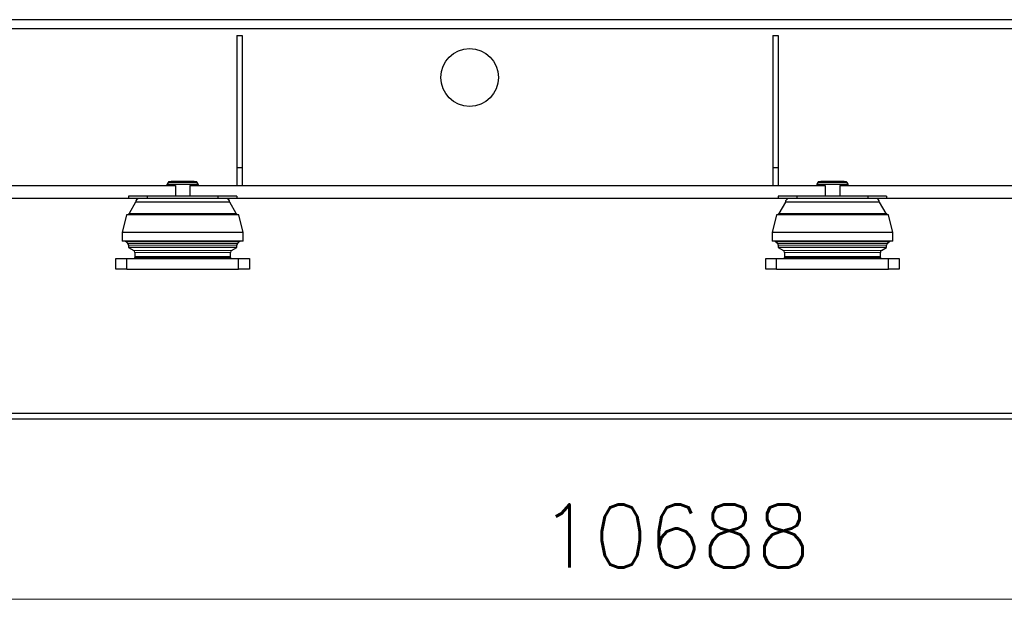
# Model space of a CAD drawing. Header units: inches. Extents: x 0 to 29700, y -16 to 21000.
# Tile 160 of 212: x 21196 to 23924, y 12904 to 14559. Entities that reach past the tile are written whole.
import ezdxf

# ---------------------------------------------------------------- set-up
doc = ezdxf.new("R2010")
doc.units = ezdxf.units.IN
doc.layers.add('254', color=7, linetype='Continuous', true_color=0xffffff)
doc.styles.add('latin_extended', font='simplex.shx')
doc.dimstyles.get("Standard").update_dxf_attribs({"dimtxt": 0.18, "dimasz": 0.18, "dimexe": 0.18, "dimexo": 0.0625, "dimgap": 0.09, "dimtad": 0, "dimtih": 1, "dimtoh": 1, "dimdec": 4, "dimzin": 0, "dimdsep": 46, "dimtxsty": 'Standard', "dimcen": 0.09, "dimadec": 0, "dimazin": 0, "dimtfac": 1, "dimtdec": 4, "dimtofl": 0, "dimtmove": 0, "dimatfit": 3, "dimfxl": 1, "dimtolj": 1, "dimtzin": 0, "dimarcsym": 0})

# ---------------------------------------------------------------- blocks, each defined once
blk = doc.blocks.new('_U5')
at = {"layer": '254', "color": 3, "linetype": 'Continuous', "lineweight": 13, "transparency": 16777216}
for p, q in [((28355.6, 16341.6), (28355.6, 12903.6)), ((17667.6, 15084.4), (17667.6, 12903.6)), ((17842.6, 12953.6), (28180.6, 12953.6))]:
    blk.add_line(p, q, dxfattribs=at)
at = {"layer": '254', "color": 3, "transparency": 16777216}
for points in [[(17842.6, 12982.8), (17842.6, 12924.4), (17667.6, 12953.6)], [(28180.6, 12924.4), (28180.6, 12982.8), (28355.6, 12953.6)]]:
    blk.add_solid(points, dxfattribs=at)
at = {"layer": 'Defpoints', "color": 0, "transparency": 16777216}
for p in [(28355.6, 16391.6), (17667.6, 15134.4), (28355.6, 12953.6)]:
    blk.add_point(p, dxfattribs=at)
at = {"layer": '254', "color": 2, "lineweight": 13, "transparency": 16777216, "insert": (22636.6, 13216.1), "char_height": 175, "attachment_point": 1, "style": 'latin_extended'}
blk.add_mtext('\\A1;10688', dxfattribs=at)

msp = doc.modelspace()

# ---------------------------------------------------------------- linework, layer by layer
at = {"layer": '254', "color": 2, "linetype": 'Continuous', "lineweight": 25}
for p, q in [((26298.293, 14558.612), (17887.575, 14558.612)), ((24875.075, 14533.612), (20995.091, 14533.612)), ((21797.575, 14514.612), (21797.575, 14149.612)), ((21797.575, 14514.612), (21812.575, 14514.612)), ((21812.575, 14514.612), (21812.575, 14149.612)), ((23282.575, 14514.612), (23297.575, 14514.612)), ((23282.575, 14514.612), (23282.575, 14149.612)), ((23297.575, 14514.612), (23297.575, 14149.612)), ((21797.575, 14149.612), (21797.575, 14099.612)), ((21797.575, 14149.612), (21812.575, 14149.612)), ((21812.575, 14149.612), (21812.575, 14099.612)), ((23282.575, 14149.612), (23282.575, 14099.612)), ((23282.575, 14149.612), (23297.575, 14149.612)), ((23297.575, 14149.612), (23297.575, 14099.612)), ((21604.075, 14101.815), (21604.075, 14099.612)), ((21607.212, 14108.1), (21604.471, 14103.303)), ((21647.575, 14109.612), (21609.816, 14109.612)), ((21615.575, 14110.612), (21615.575, 14109.612)), ((21679.575, 14110.612), (21615.575, 14110.612)), ((21685.334, 14109.612), (21647.575, 14109.612)), ((21679.575, 14109.612), (21679.575, 14110.612)), ((21690.68, 14103.303), (21687.939, 14108.1)), ((21691.075, 14099.612), (21691.075, 14101.815)), ((23404.075, 14101.815), (23404.075, 14099.612)), ((23407.212, 14108.1), (23404.471, 14103.303)), ((23447.575, 14109.612), (23409.816, 14109.612)), ((23415.575, 14110.612), (23415.575, 14109.612)), ((23479.575, 14110.612), (23415.575, 14110.612)), ((23485.334, 14109.612), (23447.575, 14109.612)), ((23479.575, 14109.612), (23479.575, 14110.612)), ((23490.68, 14103.303), (23487.939, 14108.1)), ((23491.075, 14099.612), (23491.075, 14101.815)), ((21089.075, 14099.612), (21627.575, 14099.612)), ((21627.575, 14099.612), (21627.575, 14069.612)), ((21667.575, 14099.612), (23427.575, 14099.612)), ((21667.575, 14099.612), (21667.575, 14069.612)), ((23427.575, 14099.612), (23427.575, 14069.612)), ((23467.575, 14099.612), (24427.575, 14099.612)), ((23467.575, 14099.612), (23467.575, 14069.612)), ((21094.105, 14064.612), (21497.575, 14064.612)), ((21627.575, 14069.612), (21497.575, 14069.612)), ((21497.575, 14069.612), (21497.575, 14064.612)), ((21497.575, 14064.612), (21548.649, 14064.612)), ((21517.075, 14053.112), (21499.091, 14021.639)), ((21778.075, 14053.112), (21517.075, 14053.112)), ((21647.575, 14063.112), (21527.075, 14063.112)), ((21550.075, 14069.612), (21548.218, 14063.112)), ((21647.575, 14069.612), (21627.569, 14069.612)), ((21667.581, 14069.612), (21647.575, 14069.612)), ((21768.075, 14063.112), (21647.575, 14063.112)), ((21797.575, 14069.612), (21667.575, 14069.612)), ((21746.932, 14063.112), (21745.075, 14069.612)), ((21746.501, 14064.612), (21797.575, 14064.612)), ((21796.06, 14021.639), (21778.075, 14053.112)), ((21797.575, 14069.612), (21797.575, 14064.612)), ((21797.575, 14064.612), (23297.575, 14064.612)), ((23297.575, 14069.612), (23297.575, 14064.612)), ((23427.575, 14069.612), (23297.575, 14069.612)), ((23297.575, 14064.612), (23348.649, 14064.612)), ((23317.075, 14053.112), (23299.091, 14021.639)), ((23578.075, 14053.112), (23317.075, 14053.112)), ((23447.575, 14063.112), (23327.075, 14063.112)), ((23350.075, 14069.612), (23348.218, 14063.112)), ((23447.575, 14069.612), (23427.569, 14069.612)), ((23467.581, 14069.612), (23447.575, 14069.612)), ((23568.075, 14063.112), (23447.575, 14063.112)), ((23597.575, 14069.612), (23467.575, 14069.612)), ((23546.932, 14063.112), (23545.075, 14069.612)), ((23546.501, 14064.612), (23597.575, 14064.612)), ((23596.06, 14021.639), (23578.075, 14053.112)), ((23597.575, 14069.612), (23597.575, 14064.612)), ((23597.575, 14064.612), (24297.575, 14064.612)), ((21492.075, 14018.112), (21480.075, 13969.112)), ((21803.075, 14018.112), (21492.075, 14018.112)), ((21815.075, 13969.112), (21803.075, 14018.112)), ((23292.075, 14018.112), (23280.075, 13969.112)), ((23603.075, 14018.112), (23292.075, 14018.112)), ((23615.075, 13969.112), (23603.075, 14018.112)), ((21480.075, 13969.112), (21480.075, 13945.112)), ((21815.075, 13969.112), (21480.075, 13969.112)), ((21815.075, 13945.112), (21815.075, 13969.112)), ((23280.075, 13969.112), (23280.075, 13945.112)), ((23615.075, 13969.112), (23280.075, 13969.112)), ((23615.075, 13945.112), (23615.075, 13969.112)), ((21815.075, 13945.112), (21480.075, 13945.112)), ((21490.833, 13943.354), (21495.803, 13938.384)), ((21799.347, 13938.384), (21804.318, 13943.354)), ((23615.075, 13945.112), (23280.075, 13945.112)), ((23290.833, 13943.354), (23295.803, 13938.384)), ((23599.347, 13938.384), (23604.318, 13943.354)), ((21497.561, 13934.141), (21497.561, 13927.626)), ((21497.561, 13927.626), (21511.881, 13919.358)), ((21797.59, 13927.626), (21497.561, 13927.626)), ((21514.881, 13914.162), (21514.881, 13901.626)), ((21780.27, 13901.626), (21780.27, 13914.162)), ((21783.27, 13919.358), (21797.59, 13927.626)), ((21797.59, 13927.626), (21797.59, 13934.141)), ((23297.561, 13934.141), (23297.561, 13927.626)), ((23297.561, 13927.626), (23311.881, 13919.358)), ((23597.59, 13927.626), (23297.561, 13927.626)), ((23314.881, 13914.162), (23314.881, 13901.626)), ((23580.27, 13901.626), (23580.27, 13914.162)), ((23583.27, 13919.358), (23597.59, 13927.626)), ((23597.59, 13927.626), (23597.59, 13934.141)), ((21462.575, 13897.612), (21492.575, 13897.612)), ((21462.575, 13867.612), (21462.575, 13897.612)), ((21492.575, 13897.612), (21802.575, 13897.612)), ((21492.575, 13867.612), (21492.575, 13897.612)), ((21513.881, 13899.626), (21513.881, 13897.626)), ((21781.27, 13899.626), (21513.881, 13899.626)), ((21781.27, 13897.626), (21513.881, 13897.626)), ((21780.27, 13901.626), (21514.881, 13901.626)), ((21515.881, 13901.626), (21515.881, 13899.626)), ((21779.27, 13899.626), (21779.27, 13901.626)), ((21781.27, 13897.626), (21781.27, 13899.626)), ((21802.575, 13897.612), (21832.575, 13897.612)), ((21802.575, 13867.612), (21802.575, 13897.612)), ((21832.575, 13897.612), (21832.575, 13867.612)), ((23262.575, 13897.612), (23292.575, 13897.612)), ((23262.575, 13867.612), (23262.575, 13897.612)), ((23292.575, 13897.612), (23602.575, 13897.612)), ((23292.575, 13867.612), (23292.575, 13897.612)), ((23313.881, 13899.626), (23313.881, 13897.626)), ((23581.27, 13899.626), (23313.881, 13899.626)), ((23581.27, 13897.626), (23313.881, 13897.626)), ((23580.27, 13901.626), (23314.881, 13901.626)), ((23315.881, 13901.626), (23315.881, 13899.626)), ((23579.27, 13899.626), (23579.27, 13901.626)), ((23581.27, 13897.626), (23581.27, 13899.626)), ((23602.575, 13897.612), (23632.575, 13897.612)), ((23602.575, 13867.612), (23602.575, 13897.612)), ((23632.575, 13897.612), (23632.575, 13867.612)), ((21492.575, 13867.612), (21462.575, 13867.612)), ((21492.575, 13867.612), (21802.575, 13867.612)), ((21832.575, 13867.612), (21802.575, 13867.612)), ((23292.575, 13867.612), (23262.575, 13867.612)), ((23292.575, 13867.612), (23602.575, 13867.612)), ((23632.575, 13867.612), (23602.575, 13867.612)), ((17947.575, 13468.612), (26447.575, 13468.612)), ((17947.575, 13453.612), (26447.575, 13453.612))]:
    msp.add_line(p, q, dxfattribs=at)
at = {"layer": '254', "color": 110, "linetype": 'Continuous', "lineweight": 13}
for p, q in [((21604.075, 14101.815), (21647.575, 14101.815)), ((21647.575, 14103.303), (21604.471, 14103.303)), ((21607.212, 14108.1), (21647.575, 14108.1)), ((21647.575, 14108.1), (21687.939, 14108.1)), ((21690.68, 14103.303), (21647.575, 14103.303)), ((21647.575, 14101.815), (21691.075, 14101.815)), ((23404.075, 14101.815), (23447.575, 14101.815)), ((23447.575, 14103.303), (23404.471, 14103.303)), ((23407.212, 14108.1), (23447.575, 14108.1)), ((23447.575, 14108.1), (23487.939, 14108.1)), ((23490.68, 14103.303), (23447.575, 14103.303)), ((23447.575, 14101.815), (23491.075, 14101.815)), ((21499.091, 14021.639), (21796.06, 14021.639)), ((23299.091, 14021.639), (23596.06, 14021.639)), ((21490.833, 13943.354), (21647.575, 13943.354)), ((21647.575, 13938.384), (21495.803, 13938.384)), ((21647.575, 13943.354), (21804.318, 13943.354)), ((21799.347, 13938.384), (21647.575, 13938.384)), ((23290.833, 13943.354), (23447.575, 13943.354)), ((23447.575, 13938.384), (23295.803, 13938.384)), ((23447.575, 13943.354), (23604.318, 13943.354)), ((23599.347, 13938.384), (23447.575, 13938.384)), ((21797.59, 13934.141), (21497.561, 13934.141)), ((21647.575, 13919.358), (21511.881, 13919.358)), ((21780.27, 13914.162), (21514.881, 13914.162)), ((21783.27, 13919.358), (21647.575, 13919.358)), ((23597.59, 13934.141), (23297.561, 13934.141)), ((23447.575, 13919.358), (23311.881, 13919.358)), ((23580.27, 13914.162), (23314.881, 13914.162)), ((23583.27, 13919.358), (23447.575, 13919.358))]:
    msp.add_line(p, q, dxfattribs=at)
at = {"layer": '254', "color": 2, "linetype": 'Continuous', "lineweight": 25}
msp.add_circle((22442.575, 14398.612), 80, dxfattribs=at)
for centre, radius, start, end in [((21607.075, 14101.815), 3, 150.255119, 180), ((21609.816, 14106.612), 3, 90, 150.255119), ((21685.334, 14106.612), 3, 29.744881, 90), ((21688.075, 14101.815), 3, 0, 29.744881), ((23407.075, 14101.815), 3, 150.255119, 180), ((23409.816, 14106.612), 3, 90, 150.255119), ((23485.334, 14106.612), 3, 29.744881, 90), ((23488.075, 14101.815), 3, 0, 29.744881), ((21527.075, 14053.112), 10, 90, 180), ((21768.075, 14053.112), 10, 0, 90), ((23327.075, 14053.112), 10, 90, 180), ((23568.075, 14053.112), 10, 0, 90), ((21493.013, 14025.112), 7, 270, 330.255119), ((21802.138, 14025.112), 7, 209.744881, 270), ((23293.013, 14025.112), 7, 270, 330.255119), ((23602.138, 14025.112), 7, 209.744881, 270), ((21486.59, 13939.112), 6, 45, 90), ((21491.561, 13934.141), 6, 0, 45), ((21803.59, 13934.141), 6, 135, 180), ((21808.561, 13939.112), 6, 90, 135), ((23286.59, 13939.112), 6, 45, 90), ((23291.561, 13934.141), 6, 0, 45), ((23603.59, 13934.141), 6, 135, 180), ((23608.561, 13939.112), 6, 90, 135), ((21508.881, 13914.162), 6, 0, 60), ((21786.27, 13914.162), 6, 120, 180), ((23308.881, 13914.162), 6, 0, 60), ((23586.27, 13914.162), 6, 120, 180)]:
    msp.add_arc(centre, radius, start, end, dxfattribs=at)

# ---------------------------------------------------------------- dimensions: what is measured, and where the dimension line sits
at = {"layer": '254', "color": 2, "linetype": 'Continuous', "lineweight": 13}
dim = msp.add_linear_dim(base=(28355.555, 12953.612), p1=(17667.575, 15134.402), p2=(28355.555, 16391.612), dimstyle='Standard', override={"dimscale": 50, "dimtxt": 3.5, "dimasz": 3.5, "dimexe": 1, "dimexo": 1, "dimgap": 1.75, "dimtad": 1, "dimtih": 1, "dimtoh": 0, "dimdec": 0, "dimlfac": 1, "dimzin": 8, "dimdsep": 46, "dimlunit": 2, "dimtxsty": 'latin_extended', "dimsah": 1, "dimse1": 0, "dimse2": 0, "dimsd1": 0, "dimsd2": 0, "dimclrd": 3, "dimclre": 3, "dimclrt": 2, "dimtol": 0, "dimtm": -0.1, "dimtfac": 0.714286, "dimtdec": 3, "dimtofl": 1, "dimtmove": 0, "dimtzin": 8, "dimlwd": 13, "dimlwe": 13}, dxfattribs=at)
dim.commit()
dim.dimension.update_dxf_attribs({"geometry": '_U5', "text_midpoint": (23011.565, 12953.612), "dimtype": 160})

doc.saveas('drawing.dxf')
